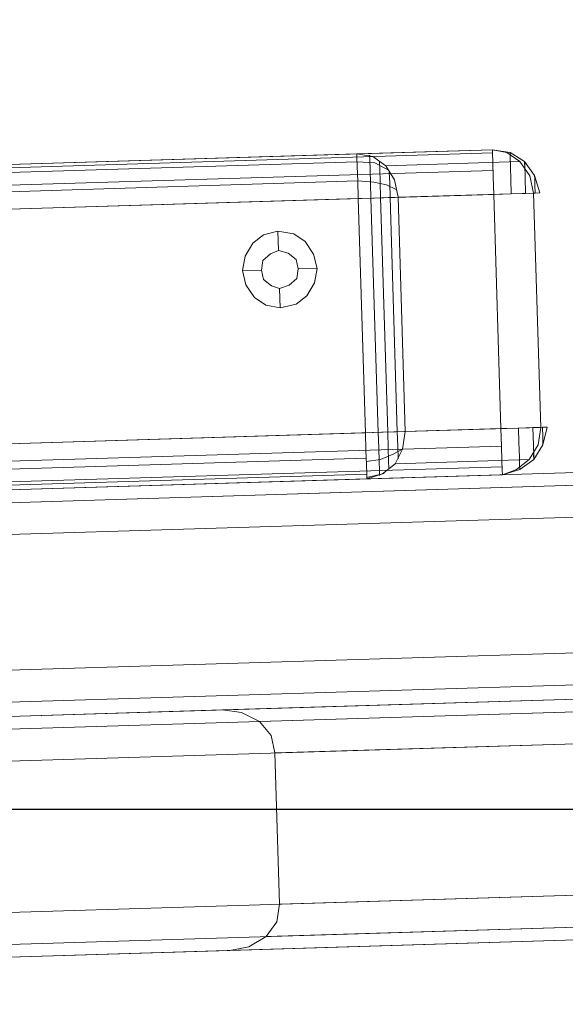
# Model space of a CAD drawing. Extents: x 147111805 to 147230536, y 410950310 to 411028142.
# Tile 35 of 256: x 147160914 to 147160987, y 410975786 to 410975916. Entities that reach past the tile are written whole.
import ezdxf

# ---------------------------------------------------------------- set-up
doc = ezdxf.new("R2010")
doc.units = 0
doc.header["$LTSCALE"] = 100
doc.layers.add('T--A9041--_VERHARDINGEN_Tegels', color=9, linetype='Continuous', transparency=0.3)
doc.layers.add('T--L9071--_TERREINMEUBILAIR_Stoelen', color=1, linetype='Continuous')

# ---------------------------------------------------------------- blocks, each defined once
blk = doc.blocks.new('Picknicktafel 180x160cm')
at = {"layer": 'T--L9071--_TERREINMEUBILAIR_Stoelen', "lineweight": 0}
for p, q in [((1579.406590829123, 1588.06145185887), (1579.406590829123, 1.055470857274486)), ((1583.628474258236, 1589.116922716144), (1583.628474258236, 0)), ((1601.571478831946, 0), (1601.571478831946, 1589.116922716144)), ((1605.793362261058, 1588.06145185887), (1605.793362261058, 1.055470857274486)), ((1577.506743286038, 3.588600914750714), (1577.506743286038, 1585.528321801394)), ((1607.482115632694, 1585.528321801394), (1607.482115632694, 3.588600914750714)), ((1607.482115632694, 1311.316993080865), (1607.482115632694, 1578.77330831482)), ((1607.482115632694, 1578.77330831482), (1607.482115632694, 1311.316993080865)), ((1608.537586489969, 1578.77330831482), (1608.537586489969, 1311.316993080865)), ((1611.281810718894, 1578.77330831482), (1611.281810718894, 1311.316993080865)), ((1613.603846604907, 1311.316993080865), (1613.603846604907, 1578.77330831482)), ((1644.634689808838, 1578.77330831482), (1644.634689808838, 1311.316993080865)), ((1644.634689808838, 1578.77330831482), (1644.634689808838, 1311.316993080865)), ((1647.801102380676, 1578.77330831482), (1647.801102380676, 1311.316993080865)), ((1650.123138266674, 1578.77330831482), (1650.123138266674, 1311.316993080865)), ((1650.545326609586, 1311.316993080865), (1650.545326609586, 1578.77330831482)), ((1607.482115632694, 1329.259997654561), (1607.482115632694, 1560.830303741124)), ((1608.115398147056, 1560.830303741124), (1608.115398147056, 1329.259997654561)), ((1610.22633986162, 1560.830303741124), (1610.22633986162, 1329.259997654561)), ((1613.603846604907, 1329.259997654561), (1613.603846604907, 1560.830303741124)), ((1613.603846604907, 1560.830303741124), (1613.603846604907, 1329.259997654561)), ((1644.634689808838, 1329.259997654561), (1644.634689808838, 1560.830303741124)), ((1646.95672569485, 1560.830303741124), (1646.95672569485, 1329.259997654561)), ((1649.489855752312, 1560.830303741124), (1649.489855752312, 1329.259997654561)), ((1650.545326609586, 1329.259997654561), (1650.545326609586, 1560.830303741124)), ((1650.545326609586, 1560.830303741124), (1650.545326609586, 1329.259997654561)), ((1577.506743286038, 1540.565263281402), (1577.506743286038, 48.55165943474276)), ((1607.482115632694, 1540.565263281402), (1607.482115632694, 48.55165943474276)), ((1579.406590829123, 1538.032133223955), (1579.406590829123, 51.08478949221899)), ((1583.628474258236, 1537.187756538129), (1583.628474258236, 52.14026034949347)), ((1601.571478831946, 1537.187756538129), (1601.571478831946, 52.14026034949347)), ((1605.793362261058, 1538.032133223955), (1605.793362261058, 51.08478949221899)), ((1551.542160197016, 1066.236660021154), (1551.542160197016, 1452.327899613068)), ((1571.596106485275, 1452.327899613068), (1571.596106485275, 1066.236660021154)), ((1547.320276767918, 1450.21695789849), (1547.320276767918, 1064.336812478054)), ((1575.817989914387, 1450.21695789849), (1575.817989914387, 1064.336812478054)), ((1545.631523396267, 1349.313943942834), (1545.631523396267, 1445.361791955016)), ((1545.631523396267, 1445.361791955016), (1545.631523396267, 1059.481646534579)), ((1577.506743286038, 1445.361791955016), (1577.506743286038, 1349.313943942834)), ((1577.506743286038, 1059.481646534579), (1577.506743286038, 1445.361791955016)), ((1546.05371173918, 1346.780813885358), (1545.631523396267, 1349.313943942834)), ((1545.631523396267, 963.4337985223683), (1545.631523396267, 1349.313943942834)), ((1577.506743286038, 1349.313943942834), (1577.084554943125, 1346.780813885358)), ((1577.506743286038, 1349.313943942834), (1577.506743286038, 963.4337985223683)), ((1547.320276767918, 1344.45877799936), (1546.05371173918, 1346.780813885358)), ((1577.084554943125, 1346.780813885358), (1575.817989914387, 1344.45877799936)), ((1549.220124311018, 1342.981118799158), (1547.320276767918, 1344.45877799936)), ((1547.320276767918, 1344.45877799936), (1547.320276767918, 958.578632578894)), ((1575.817989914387, 1344.45877799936), (1573.918142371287, 1342.981118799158)), ((1575.817989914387, 1344.45877799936), (1575.817989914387, 958.578632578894)), ((1633.657792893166, 1344.45877799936), (1631.969039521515, 1343.403307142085)), ((1635.557640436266, 1344.880966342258), (1633.657792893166, 1344.45877799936)), ((1637.457487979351, 1344.45877799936), (1635.557640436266, 1344.880966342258)), ((1635.557640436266, 1344.880966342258), (1635.557640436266, 1342.347836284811)), ((1639.146241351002, 1343.403307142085), (1637.457487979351, 1344.45877799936)), ((1551.542160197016, 1342.55893045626), (1549.220124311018, 1342.981118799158)), ((1573.918142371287, 1342.981118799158), (1571.596106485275, 1342.55893045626)), ((1631.969039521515, 1343.403307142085), (1630.91356866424, 1341.925647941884)), ((1640.201712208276, 1341.925647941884), (1639.146241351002, 1343.403307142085)), ((1571.596106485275, 1342.55893045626), (1551.542160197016, 1342.55893045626)), ((1551.542160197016, 1342.55893045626), (1551.542160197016, 956.4676908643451)), ((1571.596106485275, 956.4676908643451), (1571.596106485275, 1342.55893045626)), ((1630.91356866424, 1341.925647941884), (1630.491380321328, 1340.025800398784)), ((1633.446698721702, 1341.081271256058), (1634.291075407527, 1342.136742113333)), ((1634.291075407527, 1342.136742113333), (1633.446698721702, 1341.081271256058)), ((1634.291075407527, 1342.136742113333), (1635.557640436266, 1342.347836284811)), ((1635.557640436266, 1342.347836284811), (1634.291075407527, 1342.136742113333)), ((1635.557640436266, 1342.347836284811), (1636.824205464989, 1342.136742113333)), ((1636.824205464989, 1342.136742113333), (1635.557640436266, 1342.347836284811)), ((1636.824205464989, 1342.136742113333), (1637.668582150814, 1341.081271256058)), ((1637.668582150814, 1341.081271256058), (1636.824205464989, 1342.136742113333)), ((1640.623900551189, 1340.025800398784), (1640.201712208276, 1341.925647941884)), ((1633.024510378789, 1340.025800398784), (1633.446698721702, 1341.081271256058)), ((1633.446698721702, 1341.081271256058), (1633.024510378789, 1340.025800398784)), ((1637.668582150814, 1341.081271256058), (1638.090770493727, 1340.025800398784)), ((1638.090770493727, 1340.025800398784), (1637.668582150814, 1341.081271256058)), ((1630.491380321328, 1340.025800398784), (1630.91356866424, 1337.914858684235)), ((1630.491380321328, 1340.025800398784), (1633.024510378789, 1340.025800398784)), ((1633.446698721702, 1338.75923537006), (1633.024510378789, 1340.025800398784)), ((1633.024510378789, 1340.025800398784), (1633.024510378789, 1340.025800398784)), ((1633.024510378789, 1340.025800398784), (1633.446698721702, 1338.75923537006)), ((1638.090770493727, 1340.025800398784), (1637.668582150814, 1338.75923537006)), ((1637.668582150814, 1338.75923537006), (1638.090770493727, 1340.025800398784)), ((1638.090770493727, 1340.025800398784), (1638.090770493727, 1340.025800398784)), ((1640.623900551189, 1340.025800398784), (1638.090770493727, 1340.025800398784)), ((1640.201712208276, 1337.914858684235), (1640.623900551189, 1340.025800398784)), ((1640.623900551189, 1340.025800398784), (1640.623900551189, 1340.025800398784)), ((1630.91356866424, 1337.914858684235), (1631.969039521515, 1336.437199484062)), ((1634.291075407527, 1337.703764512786), (1633.446698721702, 1338.75923537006)), ((1633.446698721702, 1338.75923537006), (1634.291075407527, 1337.703764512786)), ((1635.557640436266, 1337.492670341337), (1634.291075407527, 1337.703764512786)), ((1634.291075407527, 1337.703764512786), (1635.557640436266, 1337.492670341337)), ((1636.824205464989, 1337.703764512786), (1635.557640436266, 1337.492670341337)), ((1635.557640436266, 1337.492670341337), (1636.824205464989, 1337.703764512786)), ((1637.668582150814, 1338.75923537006), (1636.824205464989, 1337.703764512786)), ((1636.824205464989, 1337.703764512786), (1637.668582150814, 1338.75923537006)), ((1639.146241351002, 1336.437199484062), (1640.201712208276, 1337.914858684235)), ((1631.969039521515, 1336.437199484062), (1633.657792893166, 1335.381728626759)), ((1635.557640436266, 1334.95954028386), (1635.557640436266, 1337.492670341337)), ((1637.457487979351, 1335.381728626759), (1639.146241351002, 1336.437199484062)), ((1633.657792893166, 1335.381728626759), (1635.557640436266, 1334.95954028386)), ((1635.557640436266, 1334.95954028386), (1637.457487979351, 1335.381728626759)), ((1607.482115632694, 1329.259997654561), (1608.115398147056, 1327.149055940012)), ((1607.482115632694, 1329.259997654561), (1608.115398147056, 1329.259997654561)), ((1607.482115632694, 1311.316993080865), (1607.482115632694, 1329.259997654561)), ((1607.693209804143, 1329.259997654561), (1608.115398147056, 1326.937961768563)), ((1608.115398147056, 1329.259997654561), (1609.381963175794, 1329.259997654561)), ((1609.381963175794, 1329.259997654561), (1611.281810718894, 1329.259997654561)), ((1609.804151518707, 1329.259997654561), (1610.015245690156, 1327.360150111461)), ((1611.281810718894, 1329.259997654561), (1613.603846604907, 1329.259997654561)), ((1613.603846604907, 1327.149055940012), (1613.603846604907, 1329.259997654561)), ((1613.603846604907, 1329.259997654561), (1644.634689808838, 1329.259997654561)), ((1644.634689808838, 1329.259997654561), (1646.95672569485, 1329.259997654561)), ((1644.634689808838, 1329.259997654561), (1644.634689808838, 1327.149055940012)), ((1646.95672569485, 1329.259997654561), (1646.745631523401, 1327.149055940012)), ((1646.95672569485, 1329.259997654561), (1648.85657323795, 1329.259997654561)), ((1648.85657323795, 1329.259997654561), (1650.123138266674, 1329.259997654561)), ((1649.489855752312, 1329.259997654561), (1649.278761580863, 1326.937961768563)), ((1650.123138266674, 1329.259997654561), (1650.545326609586, 1329.259997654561)), ((1650.123138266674, 1327.149055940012), (1650.545326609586, 1329.259997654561)), ((1650.545326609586, 1329.259997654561), (1650.545326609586, 1311.316993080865)), ((1607.904303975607, 1327.57124428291), (1608.537586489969, 1327.57124428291)), ((1608.537586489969, 1327.57124428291), (1609.804151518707, 1327.57124428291)), ((1609.804151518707, 1327.57124428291), (1611.492904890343, 1327.57124428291)), ((1610.015245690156, 1327.360150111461), (1610.648528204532, 1325.67139673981)), ((1611.492904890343, 1327.57124428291), (1613.603846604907, 1327.57124428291)), ((1644.634689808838, 1327.57124428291), (1613.603846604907, 1327.57124428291)), ((1644.634689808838, 1327.57124428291), (1646.534537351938, 1327.57124428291)), ((1646.534537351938, 1327.57124428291), (1648.434384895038, 1327.57124428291)), ((1648.434384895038, 1327.57124428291), (1649.700949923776, 1327.57124428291)), ((1649.700949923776, 1327.57124428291), (1650.334232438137, 1327.57124428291)), ((1608.115398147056, 1327.149055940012), (1609.381963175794, 1325.460302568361)), ((1608.748680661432, 1326.304679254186), (1609.804151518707, 1326.304679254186)), ((1609.804151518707, 1326.304679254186), (1611.492904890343, 1326.304679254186)), ((1611.492904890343, 1326.304679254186), (1613.603846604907, 1326.304679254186)), ((1613.603846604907, 1325.249208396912), (1613.603846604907, 1327.149055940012)), ((1644.634689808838, 1326.304679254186), (1613.603846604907, 1326.304679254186)), ((1644.634689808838, 1327.149055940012), (1644.634689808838, 1325.249208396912)), ((1644.634689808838, 1326.304679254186), (1646.745631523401, 1326.304679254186)), ((1646.745631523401, 1327.149055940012), (1646.323443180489, 1325.460302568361)), ((1646.745631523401, 1326.304679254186), (1648.434384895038, 1326.304679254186)), ((1649.278761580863, 1326.937961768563), (1648.223290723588, 1325.038114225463)), ((1648.434384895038, 1326.304679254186), (1649.489855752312, 1326.304679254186)), ((1648.85657323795, 1325.460302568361), (1650.123138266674, 1327.149055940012)), ((1609.381963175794, 1325.460302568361), (1611.281810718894, 1324.404831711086)), ((1609.381963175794, 1325.460302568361), (1609.381963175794, 1307.728392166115)), ((1610.015245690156, 1325.038114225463), (1611.703999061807, 1325.038114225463)), ((1610.648528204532, 1325.67139673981), (1611.281810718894, 1324.404831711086)), ((1611.703999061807, 1325.038114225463), (1613.603846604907, 1325.038114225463)), ((1613.603846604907, 1323.982643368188), (1613.603846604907, 1325.249208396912)), ((1644.634689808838, 1325.038114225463), (1613.603846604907, 1325.038114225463)), ((1644.634689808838, 1325.249208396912), (1644.634689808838, 1323.982643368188)), ((1644.634689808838, 1325.038114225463), (1646.534537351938, 1325.038114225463)), ((1646.323443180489, 1325.460302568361), (1645.690160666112, 1324.193737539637)), ((1646.534537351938, 1325.038114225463), (1648.012196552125, 1325.038114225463)), ((1646.95672569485, 1324.404831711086), (1648.85657323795, 1325.460302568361)), ((1648.85657323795, 1307.728392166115), (1648.85657323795, 1325.460302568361)), ((1611.281810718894, 1324.404831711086), (1613.603846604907, 1323.982643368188)), ((1613.603846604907, 1323.982643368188), (1613.603846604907, 1306.039638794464)), ((1644.634689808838, 1323.982643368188), (1613.603846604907, 1323.982643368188)), ((1644.634689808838, 1323.982643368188), (1646.95672569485, 1324.404831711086)), ((1644.634689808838, 1306.039638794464), (1644.634689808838, 1323.982643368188)), ((1608.115398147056, 1309.417145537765), (1607.482115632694, 1311.316993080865)), ((1608.115398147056, 1311.316993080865), (1607.482115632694, 1311.316993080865)), ((1607.482115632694, 1311.316993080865), (1608.115398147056, 1308.994957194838)), ((1609.381963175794, 1311.316993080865), (1608.115398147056, 1311.316993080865)), ((1611.281810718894, 1311.316993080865), (1609.381963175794, 1311.316993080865)), ((1613.603846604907, 1311.316993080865), (1611.281810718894, 1311.316993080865)), ((1644.634689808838, 1311.316993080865), (1613.603846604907, 1311.316993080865)), ((1613.603846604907, 1311.316993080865), (1613.603846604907, 1308.994957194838)), ((1646.95672569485, 1311.316993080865), (1644.634689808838, 1311.316993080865)), ((1644.634689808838, 1308.994957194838), (1644.634689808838, 1311.316993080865)), ((1648.85657323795, 1311.316993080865), (1646.95672569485, 1311.316993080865)), ((1650.123138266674, 1311.316993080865), (1648.85657323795, 1311.316993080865)), ((1650.545326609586, 1311.316993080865), (1650.123138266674, 1311.316993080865)), ((1650.545326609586, 1311.316993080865), (1650.123138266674, 1309.417145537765)), ((1650.545326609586, 1311.316993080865), (1650.123138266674, 1308.994957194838)), ((1609.381963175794, 1307.728392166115), (1608.115398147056, 1309.417145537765)), ((1608.115398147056, 1308.994957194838), (1609.381963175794, 1307.095109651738)), ((1608.748680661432, 1308.994957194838), (1608.115398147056, 1308.994957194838)), ((1609.804151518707, 1308.994957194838), (1608.748680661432, 1308.994957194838)), ((1611.703999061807, 1308.994957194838), (1609.804151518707, 1308.994957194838)), ((1613.603846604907, 1308.994957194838), (1611.703999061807, 1308.994957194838)), ((1613.603846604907, 1308.994957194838), (1613.603846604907, 1307.095109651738)), ((1644.634689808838, 1307.095109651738), (1644.634689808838, 1308.994957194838)), ((1646.534537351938, 1308.994957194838), (1644.634689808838, 1308.994957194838)), ((1648.223290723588, 1308.994957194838), (1646.534537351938, 1308.994957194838)), ((1649.489855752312, 1308.994957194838), (1648.223290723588, 1308.994957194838)), ((1650.123138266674, 1309.417145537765), (1648.85657323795, 1307.728392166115)), ((1650.123138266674, 1308.994957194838), (1648.85657323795, 1307.095109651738)), ((1650.123138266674, 1308.994957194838), (1649.489855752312, 1308.994957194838)), ((1649.912044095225, 1308.994957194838), (1650.123138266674, 1308.994957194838)), ((1611.281810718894, 1306.461827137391), (1609.381963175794, 1307.728392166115)), ((1648.85657323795, 1307.728392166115), (1646.95672569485, 1306.461827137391)), ((1609.381963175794, 1307.095109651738), (1611.281810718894, 1305.828544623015)), ((1609.804151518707, 1307.095109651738), (1609.381963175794, 1307.095109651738)), ((1609.381963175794, 1307.095109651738), (1610.015245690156, 1307.095109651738)), ((1611.281810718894, 1307.095109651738), (1609.804151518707, 1307.095109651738)), ((1613.603846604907, 1307.095109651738), (1611.281810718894, 1307.095109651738)), ((1613.603846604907, 1306.039638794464), (1611.281810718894, 1306.461827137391)), ((1613.603846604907, 1307.095109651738), (1613.603846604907, 1305.828544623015)), ((1644.634689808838, 1305.828544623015), (1644.634689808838, 1307.095109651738)), ((1646.745631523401, 1307.095109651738), (1644.634689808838, 1307.095109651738)), ((1646.95672569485, 1306.461827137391), (1644.634689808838, 1306.039638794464)), ((1648.434384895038, 1307.095109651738), (1646.745631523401, 1307.095109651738)), ((1648.85657323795, 1307.095109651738), (1646.95672569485, 1305.828544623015)), ((1648.012196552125, 1307.095109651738), (1648.85657323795, 1307.095109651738)), ((1648.85657323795, 1307.095109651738), (1648.434384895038, 1307.095109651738)), ((1611.281810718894, 1305.828544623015), (1613.603846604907, 1305.195262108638)), ((1611.492904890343, 1305.828544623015), (1611.281810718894, 1305.828544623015)), ((1611.281810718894, 1305.828544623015), (1611.492904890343, 1305.828544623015)), ((1612.337281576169, 1305.828544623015), (1611.492904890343, 1305.828544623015)), ((1611.492904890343, 1305.828544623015), (1612.337281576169, 1305.828544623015)), ((1613.603846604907, 1305.828544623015), (1612.337281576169, 1305.828544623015)), ((1612.337281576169, 1305.828544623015), (1613.603846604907, 1305.828544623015)), ((1613.603846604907, 1305.195262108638), (1613.603846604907, 1306.039638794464)), ((1613.603846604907, 1306.039638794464), (1644.634689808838, 1306.039638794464)), ((1613.603846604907, 1306.039638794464), (1644.634689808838, 1306.039638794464)), ((1613.603846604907, 1305.828544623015), (1613.603846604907, 1305.195262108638)), ((1613.603846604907, 1305.828544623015), (1613.603846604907, 1305.828544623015)), ((1644.634689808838, 1306.039638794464), (1644.634689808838, 1305.195262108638)), ((1644.634689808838, 1305.195262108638), (1644.634689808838, 1305.828544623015)), ((1646.95672569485, 1305.828544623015), (1644.634689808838, 1305.195262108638)), ((1644.634689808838, 1305.828544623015), (1645.690160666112, 1305.828544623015)), ((1645.690160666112, 1305.828544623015), (1644.634689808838, 1305.828544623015)), ((1644.634689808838, 1305.828544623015), (1644.634689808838, 1305.828544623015)), ((1645.690160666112, 1305.828544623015), (1646.534537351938, 1305.828544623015)), ((1646.534537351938, 1305.828544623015), (1645.690160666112, 1305.828544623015)), ((1646.534537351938, 1305.828544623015), (1646.95672569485, 1305.828544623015)), ((1646.95672569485, 1305.828544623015), (1646.534537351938, 1305.828544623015))]:
    blk.add_line(p, q, dxfattribs=at)

msp = doc.modelspace()

# ---------------------------------------------------------------- hatches: boundary and pattern name
at = {"layer": 'T--A9041--_VERHARDINGEN_Tegels'}
h = msp.add_hatch(dxfattribs=at)
h.set_pattern_fill('ANSI37', color=256, scale=200, angle=45)
h.set_pattern_definition([(90, (0, 0), (-635, 0), []), (180, (0, 0), (0, -635), [])])
h.paths.add_polyline_path([(147171124.6155927, 410978496.7849257), (147171124.6155927, 410985174.1051784), (147175311.8159577, 410985174.1051784), (147179724.0163228, 410985174.1051784), (147179724.0163228, 410987548.1668265), (147175674.6155927, 410987550.9475302), (147175674.6155927, 410986269.3768906), (147173554.6155927, 410986269.3768906), (147173554.6155927, 410986569.3768906), (147175374.6155927, 410986569.3768906), (147175374.6155927, 410989649.3768906), (147175374.6155927, 410993004.2881792), (147173550.8201925, 410993004.2881792), (147173550.8201925, 410993134.3405678), (147165980.8201925, 410993134.3405678), (147159696.0572113, 410993137.1650009), (147159704.9791517, 410992687.6886738), (147159705.673752, 410992652.6955669), (147159710.6310576, 410990922.4531842), (147159740.006855, 410990923.0362831), (147159789.3234792, 410988438.5257165), (147159881.8045546, 410983779.4434608), (147160071.926593, 410974201.3302012), (147160091.7723167, 410973201.5271471), (147160156.2709204, 410969952.1672208), (147160833.6374897, 410969965.612699), (147162965.7175028, 410970007.9337059), (147169999.3319892, 410970147.5483757), (147172541.3312546, 410970198.0061296), (147177217.9100407, 410970290.8345047), (147177327.8883767, 410970293.0175343), (147177280.2586386, 410972692.5448644), (147177850.1463795, 410972703.8569272), (147179529.8155105, 410972737.1977439), (147180789.5630606, 410972762.4198964), (147181028.8837267, 410972767.3274566), (147181031.0428523, 410975911.5547846), (147179805.6507454, 410975912.3962522), (147178580.2586386, 410975912.3962522), (147178580.2586386, 410979449.1051784), (147177580.2586386, 410979449.1051784), (147177580.2586386, 410977681.1714507), (147177580.2586386, 410975913.2377229), (147171124.6155927, 410975913.2377229)])
h.paths.add_polyline_path([(147165184.9788649, 410982437.8420166), (147164184.9788649, 410982437.8420166), (147164184.9788649, 410983437.8420166), (147165184.9788649, 410983437.8420166)], flags=16)

# ---------------------------------------------------------------- block references
at = {"layer": 'T--L9071--_TERREINMEUBILAIR_Stoelen', "rotation": 91.75940092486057}
msp.add_blockref('Picknicktafel 180x160cm', (147162338.2311158, 410974289.7493508), dxfattribs=at)

doc.saveas('drawing.dxf')
